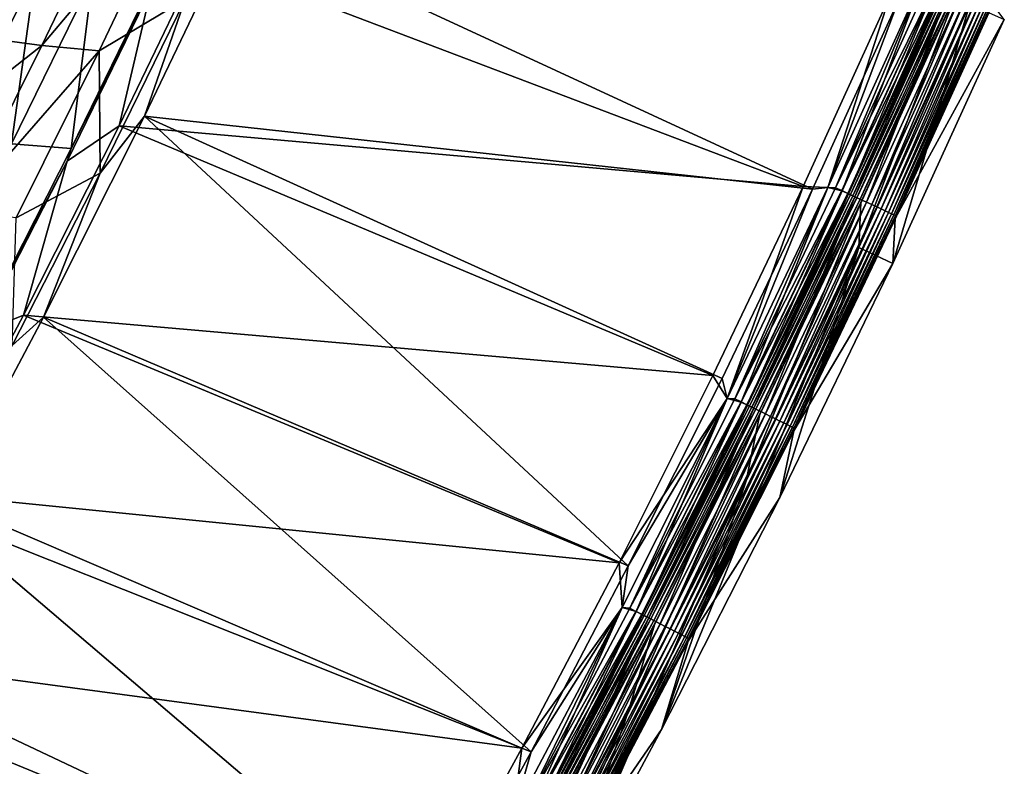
# Model space of a CAD drawing. Header units: metres. Extents: x 0 to 1400, y -1400 to 0.
# Tile 222 of 256: x 1238 to 1317, y -884 to -825. Entities that reach past the tile are written whole.
import ezdxf

# ---------------------------------------------------------------- set-up
doc = ezdxf.new("R2010")
doc.units = ezdxf.units.M

msp = doc.modelspace()

# ---------------------------------------------------------------- linework, layer by layer
at = {"layer": 'None'}
for points in [[(1246.490234, -813.547302, -88.591591), (1231.606934, -825.700256, -144.434799), (1237.933838, -812.608337, -144.436188)], [(1246.490234, -813.547302, -88.591591), (1240.130371, -826.839905, -88.590828), (1231.606934, -825.700256, -144.434799)], [(1251.071045, -813.855469, -60.700245), (1240.130371, -826.839905, -88.590828), (1246.490234, -813.547302, -88.591591)], [(1251.071045, -813.855469, -60.700245), (1244.690308, -827.255493, -60.700283), (1240.130371, -826.839905, -88.590828)], [(1251.54895, -823.14624, -32.845058), (1244.690308, -827.255493, -60.700283), (1251.071045, -813.855469, -60.700245)], [(1301.524536, -838.288452, -3), (1248.311279, -832.477112, -32.126186), (1255.683228, -817.057434, -32.126579)], [(1255.683228, -817.057434, -32.126579), (1248.311279, -832.477112, -32.126186), (1251.54895, -823.14624, -32.845058)], [(1308.434082, -823.079224, -3), (1301.524536, -838.288452, -3), (1255.683228, -817.057434, -32.126579)], [(1233.164795, -834.17865, -88.133209), (1239.598267, -821.091675, -88.134438), (1231.067383, -820.008545, -144.003677)], [(1252.734131, -819.834717, -29.541344), (1246.279907, -833.225891, -29.541002), (1300.776733, -838.060852)], [(1246.279907, -833.225891, -29.541002), (1252.734131, -819.834717, -29.541344), (1248.869263, -822.247742, -30.958321)], [(1307.68042, -822.869812), (1252.734131, -819.834717, -29.541344), (1300.776733, -838.060852)], [(1237.707397, -834.671631, -60.231441), (1239.598267, -821.091675, -88.134438), (1233.164795, -834.17865, -88.133209)], [(1237.707397, -834.671631, -60.231441), (1244.164307, -821.476501, -60.231125), (1239.598267, -821.091675, -88.134438)], [(1303.89624, -838.410156, -0.112516), (1310.452881, -821.189087), (1302.749756, -838.149353)], [(1302.749756, -838.149353), (1310.452881, -821.189087), (1307.68042, -822.869812)], [(1310.453247, -821.188416, -3), (1302.750122, -838.148621, -3), (1308.434082, -823.079224, -3)], [(1302.750122, -838.148621, -3), (1310.453247, -821.188416, -3), (1303.372559, -838.16626, -3.055977)], [(1303.372559, -838.16626, -3.055977), (1311.078491, -821.18335, -3.055977), (1311.583984, -821.40686, -3.221156)], [(1303.372559, -838.16626, -3.055977), (1310.453247, -821.188416, -3), (1311.078491, -821.18335, -3.055977)], [(1303.89624, -838.410156, -0.112516), (1311.606812, -821.416992, -0.112516), (1310.452881, -821.189087)], [(1242.460938, -835.03656, -32.361412), (1244.164307, -821.476501, -60.231125), (1237.707397, -834.671631, -60.231441)], [(1242.460938, -835.03656, -32.361412), (1248.945068, -821.728271, -32.360432), (1244.164307, -821.476501, -60.231125)], [(1248.869263, -822.247742, -30.958321), (1248.945068, -821.728271, -32.360432), (1242.460938, -835.03656, -32.361412)], [(1303.873535, -838.399597, -3.221156), (1303.372559, -838.16626, -3.055977), (1311.583984, -821.40686, -3.221156)], [(1303.873535, -838.399597, -3.221156), (1311.583984, -821.40686, -3.221156), (1312.049927, -821.612915, -3.490045)], [(1304.335449, -838.614624, -3.490045), (1303.873535, -838.399597, -3.221156), (1312.049927, -821.612915, -3.490045)], [(1304.407104, -838.64801, -0.251606), (1311.606812, -821.416992, -0.112516), (1303.89624, -838.410156, -0.112516)], [(1304.335449, -838.614624, -3.490045), (1312.049927, -821.612915, -3.490045), (1312.262695, -821.707031, -3.660043)], [(1304.546387, -838.71283, -3.660043), (1304.335449, -838.614624, -3.490045), (1312.262695, -821.707031, -3.660043)], [(1304.407104, -838.64801, -0.251606), (1312.122192, -821.644897, -0.251606), (1311.606812, -821.416992, -0.112516)], [(1304.90332, -838.879089, -0.444534), (1312.122192, -821.644897, -0.251606), (1304.407104, -838.64801, -0.251606)], [(1312.262695, -821.707031, -3.660043), (1312.459351, -821.794006, -3.851689), (1304.546387, -838.71283, -3.660043)], [(1312.459351, -821.794006, -3.851689), (1304.741333, -838.80365, -3.851689), (1304.546387, -838.71283, -3.660043)], [(1312.459351, -821.794006, -3.851689), (1312.797241, -821.943359, -4.292985), (1304.741333, -838.80365, -3.851689)], [(1312.797241, -821.943359, -4.292985), (1305.076172, -838.959534, -4.292985), (1304.741333, -838.80365, -3.851689)], [(1304.90332, -838.879089, -0.444534), (1312.622803, -821.866272, -0.444534), (1312.122192, -821.644897, -0.251606)], [(1305.831787, -839.311401, -0.985015), (1312.622803, -821.866272, -0.444534), (1304.90332, -838.879089, -0.444534)], [(1312.797241, -821.943359, -4.292985), (1313.051147, -822.055725, -4.797701), (1305.076172, -838.959534, -4.292985)], [(1313.051147, -822.055725, -4.797701), (1305.328003, -839.076782, -4.797701), (1305.076172, -838.959534, -4.292985)], [(1313.051147, -822.055725, -4.797701), (1313.21106, -822.126404, -5.347445), (1305.328003, -839.076782, -4.797701)], [(1313.21106, -822.126404, -5.347445), (1305.48645, -839.150574, -5.347445), (1305.328003, -839.076782, -4.797701)], [(1313.21106, -822.126404, -5.347445), (1313.119751, -822.336304, -5.918313), (1305.48645, -839.150574, -5.347445)], [(1305.831787, -839.311401, -0.985015), (1313.559448, -822.280457, -0.985015), (1312.622803, -821.866272, -0.444534)], [(1242.131714, -836.05188, -30.958696), (1248.869263, -822.247742, -30.958321), (1242.460938, -835.03656, -32.361412)], [(1246.279907, -833.225891, -29.541002), (1248.869263, -822.247742, -30.958321), (1242.131714, -836.05188, -30.958696)], [(1300.776733, -838.060852), (1302.749756, -838.149353), (1307.68042, -822.869812)], [(1314.071411, -823.547913, -80.052361), (1305.223755, -842.921875, -80.052361), (1313.119751, -822.336304, -5.918313)], [(1313.119751, -822.336304, -5.918313), (1305.223755, -842.921875, -80.052361), (1305.392456, -839.351379, -5.918313)], [(1313.119751, -822.336304, -5.918313), (1305.392456, -839.351379, -5.918313), (1305.48645, -839.150574, -5.347445)], [(1306.255615, -839.508789, -1.326719), (1313.559448, -822.280457, -0.985015), (1305.831787, -839.311401, -0.985015)], [(1306.255615, -839.508789, -1.326719), (1313.987183, -822.469604, -1.326719), (1313.559448, -822.280457, -0.985015)], [(1306.647461, -839.691223, -1.711938), (1313.987183, -822.469604, -1.326719), (1306.255615, -839.508789, -1.326719)], [(1306.647461, -839.691223, -1.711938), (1314.382446, -822.644409, -1.711938), (1313.987183, -822.469604, -1.326719)], [(1307.00354, -839.856995, -2.137379), (1314.382446, -822.644409, -1.711938), (1306.647461, -839.691223, -1.711938)], [(1307.00354, -839.856995, -2.137379), (1314.741577, -822.803223, -2.137379), (1314.382446, -822.644409, -1.711938)], [(1307.320557, -840.004639, -2.598965), (1314.741577, -822.803223, -2.137379), (1307.00354, -839.856995, -2.137379)], [(1307.320557, -840.004639, -2.598965), (1315.061523, -822.944702, -2.598965), (1314.741577, -822.803223, -2.137379)], [(1307.595947, -840.132874, -3.09242), (1315.061523, -822.944702, -2.598965), (1307.320557, -840.004639, -2.598965)], [(1307.595947, -840.132874, -3.09242), (1315.339355, -823.067566, -3.09242), (1315.061523, -822.944702, -2.598965)], [(1251.54895, -823.14624, -32.845058), (1244.785156, -837.010315, -32.845078), (1244.690308, -827.255493, -60.700283)], [(1248.311279, -832.477112, -32.126186), (1244.785156, -837.010315, -32.845078), (1251.54895, -823.14624, -32.845058)], [(1308.434082, -823.079224, -3), (1302.750122, -838.148621, -3), (1301.524536, -838.288452, -3)], [(1305.223755, -842.921875, -80.052361), (1314.071411, -823.547913, -80.052361), (1307.938232, -844.197937, -80)], [(1307.82666, -840.240295, -3.61347), (1315.339355, -823.067566, -3.09242), (1307.595947, -840.132874, -3.09242)], [(1307.82666, -840.240295, -3.61347), (1315.572144, -823.170471, -3.61347), (1315.339355, -823.067566, -3.09242)], [(1308.010254, -840.325745, -4.157492), (1315.572144, -823.170471, -3.61347), (1307.82666, -840.240295, -3.61347)], [(1314.071411, -823.547913, -80.052361), (1316.813477, -824.76355, -80), (1307.938232, -844.197937, -80)], [(1308.010254, -840.325745, -4.157492), (1315.757202, -823.25238, -4.157492), (1315.572144, -823.170471, -3.61347)], [(1308.145264, -840.388611, -4.718482), (1315.757202, -823.25238, -4.157492), (1308.010254, -840.325745, -4.157492)], [(1308.111206, -840.618103, -5.865956), (1315.979614, -823.350647, -5.290087), (1308.230591, -840.428406, -5.290087)], [(1308.111206, -840.618103, -5.865956), (1315.862549, -823.549988, -5.865956), (1315.979614, -823.350647, -5.290087)], [(1315.862549, -823.549988, -5.865956), (1308.111206, -840.618103, -5.865956), (1316.813477, -824.76355, -80)], [(1308.145264, -840.388611, -4.718482), (1315.893433, -823.312561, -4.718482), (1315.757202, -823.25238, -4.157492)], [(1308.230591, -840.428406, -5.290087), (1315.893433, -823.312561, -4.718482), (1308.145264, -840.388611, -4.718482)], [(1308.230591, -840.428406, -5.290087), (1315.979614, -823.350647, -5.290087), (1315.893433, -823.312561, -4.718482)], [(1316.813477, -824.76355, -80), (1308.111206, -840.618103, -5.865956), (1307.938232, -844.197937, -80)], [(1240.130371, -826.839905, -88.590828), (1225.050659, -838.685547, -144.432465), (1231.606934, -825.700256, -144.434799)], [(1240.130371, -826.839905, -88.590828), (1233.533447, -840.029724, -88.589523), (1225.050659, -838.685547, -144.432465)], [(1244.690308, -827.255493, -60.700283), (1233.533447, -840.029724, -88.589523), (1240.130371, -826.839905, -88.590828)], [(1244.690308, -827.255493, -60.700283), (1238.068115, -840.554932, -60.700069), (1233.533447, -840.029724, -88.589523)], [(1244.785156, -837.010315, -32.845078), (1238.068115, -840.554932, -60.700069), (1244.690308, -827.255493, -60.700283)], [(1248.311279, -832.477112, -32.126186), (1286.85376, -868.303894, -3), (1240.247681, -848.486572, -32.125786)], [(1248.311279, -832.477112, -32.126186), (1240.247681, -848.486572, -32.125786), (1244.785156, -837.010315, -32.845078)], [(1301.524536, -838.288452, -3), (1294.329102, -853.364624, -3), (1248.311279, -832.477112, -32.126186)], [(1294.329102, -853.364624, -3), (1286.85376, -868.303894, -3), (1248.311279, -832.477112, -32.126186)], [(1246.279907, -833.225891, -29.541002), (1238.65564, -848.315735, -29.540623), (1293.587646, -853.119019)], [(1238.65564, -848.315735, -29.540623), (1246.279907, -833.225891, -29.541002), (1242.131714, -836.05188, -30.958696)], [(1300.776733, -838.060852), (1246.279907, -833.225891, -29.541002), (1293.587646, -853.119019)], [(1235.734253, -848.249084, -32.36237), (1242.460938, -835.03656, -32.361412), (1237.707397, -834.671631, -60.231441)], [(1242.131714, -836.05188, -30.958696), (1242.460938, -835.03656, -32.361412), (1235.734253, -848.249084, -32.36237)], [(1235.145508, -849.731323, -30.959103), (1242.131714, -836.05188, -30.958696), (1235.734253, -848.249084, -32.36237)], [(1238.65564, -848.315735, -29.540623), (1242.131714, -836.05188, -30.958696), (1235.145508, -849.731323, -30.959103)], [(1240.247681, -848.486572, -32.125786), (1237.770264, -850.749329, -32.845131), (1244.785156, -837.010315, -32.845078)], [(1244.785156, -837.010315, -32.845078), (1237.770264, -850.749329, -32.845131), (1238.068115, -840.554932, -60.700069)], [(1293.587646, -853.119019), (1294.718872, -854.956909), (1300.776733, -838.060852)], [(1301.524536, -838.288452, -3), (1294.719238, -854.956177, -3), (1294.329102, -853.364624, -3)], [(1294.718872, -854.956909), (1302.749756, -838.149353), (1300.776733, -838.060852)], [(1295.856201, -855.249939, -0.112516), (1302.749756, -838.149353), (1294.718872, -854.956909)], [(1302.750122, -838.148621, -3), (1294.719238, -854.956177, -3), (1301.524536, -838.288452, -3)], [(1294.719238, -854.956177, -3), (1302.750122, -838.148621, -3), (1295.337402, -854.995972, -3.055977)], [(1295.337402, -854.995972, -3.055977), (1302.750122, -838.148621, -3), (1303.372559, -838.16626, -3.055977)], [(1295.337402, -854.995972, -3.055977), (1303.372559, -838.16626, -3.055977), (1303.873535, -838.399597, -3.221156)], [(1295.833862, -855.238953, -3.221156), (1295.337402, -854.995972, -3.055977), (1303.873535, -838.399597, -3.221156)], [(1295.833862, -855.238953, -3.221156), (1303.873535, -838.399597, -3.221156), (1304.335449, -838.614624, -3.490045)], [(1296.291382, -855.462952, -3.490045), (1295.833862, -855.238953, -3.221156), (1304.335449, -838.614624, -3.490045)], [(1295.856201, -855.249939, -0.112516), (1303.89624, -838.410156, -0.112516), (1302.749756, -838.149353)], [(1296.362427, -855.497681, -0.251606), (1303.89624, -838.410156, -0.112516), (1295.856201, -855.249939, -0.112516)], [(1296.291382, -855.462952, -3.490045), (1304.335449, -838.614624, -3.490045), (1304.546387, -838.71283, -3.660043)], [(1296.362427, -855.497681, -0.251606), (1304.407104, -838.64801, -0.251606), (1303.89624, -838.410156, -0.112516)], [(1305.223755, -842.921875, -80.052361), (1296.233276, -861.526123, -80.052361), (1305.392456, -839.351379, -5.918313)], [(1305.392456, -839.351379, -5.918313), (1296.233276, -861.526123, -80.052361), (1297.338623, -856.214905, -5.918313)], [(1296.500366, -855.565247, -3.660043), (1296.291382, -855.462952, -3.490045), (1304.546387, -838.71283, -3.660043)], [(1296.854126, -855.738403, -0.444534), (1304.407104, -838.64801, -0.251606), (1296.362427, -855.497681, -0.251606)], [(1304.546387, -838.71283, -3.660043), (1304.741333, -838.80365, -3.851689), (1296.500366, -855.565247, -3.660043)], [(1304.741333, -838.80365, -3.851689), (1296.693481, -855.65979, -3.851689), (1296.500366, -855.565247, -3.660043)], [(1304.741333, -838.80365, -3.851689), (1305.076172, -838.959534, -4.292985), (1296.693481, -855.65979, -3.851689)], [(1305.076172, -838.959534, -4.292985), (1297.025269, -855.822205, -4.292985), (1296.693481, -855.65979, -3.851689)], [(1296.854126, -855.738403, -0.444534), (1304.90332, -838.879089, -0.444534), (1304.407104, -838.64801, -0.251606)], [(1297.773926, -856.188599, -0.985015), (1304.90332, -838.879089, -0.444534), (1296.854126, -855.738403, -0.444534)], [(1305.076172, -838.959534, -4.292985), (1305.328003, -839.076782, -4.797701), (1297.025269, -855.822205, -4.292985)], [(1305.328003, -839.076782, -4.797701), (1297.27478, -855.944275, -4.797701), (1297.025269, -855.822205, -4.292985)], [(1305.328003, -839.076782, -4.797701), (1305.48645, -839.150574, -5.347445), (1297.27478, -855.944275, -4.797701)], [(1305.48645, -839.150574, -5.347445), (1297.431763, -856.021118, -5.347445), (1297.27478, -855.944275, -4.797701)], [(1305.392456, -839.351379, -5.918313), (1297.338623, -856.214905, -5.918313), (1297.431763, -856.021118, -5.347445)], [(1305.48645, -839.150574, -5.347445), (1305.392456, -839.351379, -5.918313), (1297.431763, -856.021118, -5.347445)], [(1297.773926, -856.188599, -0.985015), (1305.831787, -839.311401, -0.985015), (1304.90332, -838.879089, -0.444534)], [(1298.19397, -856.394165, -1.326719), (1305.831787, -839.311401, -0.985015), (1297.773926, -856.188599, -0.985015)], [(1298.19397, -856.394165, -1.326719), (1306.255615, -839.508789, -1.326719), (1305.831787, -839.311401, -0.985015)], [(1298.582153, -856.584229, -1.711938), (1306.255615, -839.508789, -1.326719), (1298.19397, -856.394165, -1.326719)], [(1298.582153, -856.584229, -1.711938), (1306.647461, -839.691223, -1.711938), (1306.255615, -839.508789, -1.326719)], [(1298.934814, -856.756897, -2.137379), (1306.647461, -839.691223, -1.711938), (1298.582153, -856.584229, -1.711938)], [(1298.934814, -856.756897, -2.137379), (1307.00354, -839.856995, -2.137379), (1306.647461, -839.691223, -1.711938)], [(1299.249023, -856.910645, -2.598965), (1307.00354, -839.856995, -2.137379), (1298.934814, -856.756897, -2.137379)], [(1299.249023, -856.910645, -2.598965), (1307.320557, -840.004639, -2.598965), (1307.00354, -839.856995, -2.137379)], [(1299.521851, -857.044189, -3.09242), (1307.320557, -840.004639, -2.598965), (1299.249023, -856.910645, -2.598965)], [(1299.521851, -857.044189, -3.09242), (1307.595947, -840.132874, -3.09242), (1307.320557, -840.004639, -2.598965)], [(1299.750488, -857.156128, -3.61347), (1307.595947, -840.132874, -3.09242), (1299.521851, -857.044189, -3.09242)], [(1299.750488, -857.156128, -3.61347), (1307.82666, -840.240295, -3.61347), (1307.595947, -840.132874, -3.09242)], [(1299.932373, -857.245117, -4.157492), (1307.82666, -840.240295, -3.61347), (1299.750488, -857.156128, -3.61347)], [(1299.932373, -857.245117, -4.157492), (1308.010254, -840.325745, -4.157492), (1307.82666, -840.240295, -3.61347)], [(1300.06604, -857.310547, -4.718482), (1308.010254, -840.325745, -4.157492), (1299.932373, -857.245117, -4.157492)], [(1300.032227, -857.534119, -5.865956), (1308.230591, -840.428406, -5.290087), (1300.150635, -857.35199, -5.290087)], [(1300.032227, -857.534119, -5.865956), (1308.111206, -840.618103, -5.865956), (1308.230591, -840.428406, -5.290087)], [(1308.111206, -840.618103, -5.865956), (1300.032227, -857.534119, -5.865956), (1307.938232, -844.197937, -80)], [(1300.06604, -857.310547, -4.718482), (1308.145264, -840.388611, -4.718482), (1308.010254, -840.325745, -4.157492)], [(1300.150635, -857.35199, -5.290087), (1308.145264, -840.388611, -4.718482), (1300.06604, -857.310547, -4.718482)], [(1300.150635, -857.35199, -5.290087), (1308.230591, -840.428406, -5.290087), (1308.145264, -840.388611, -4.718482)], [(1296.233276, -861.526123, -80.052361), (1305.223755, -842.921875, -80.052361), (1289.50354, -881.324585, -80)], [(1289.50354, -881.324585, -80), (1305.223755, -842.921875, -80.052361), (1298.9198, -862.860046, -80)], [(1305.223755, -842.921875, -80.052361), (1307.938232, -844.197937, -80), (1298.9198, -862.860046, -80)], [(1307.938232, -844.197937, -80), (1300.032227, -857.534119, -5.865956), (1298.9198, -862.860046, -80)], [(1238.65564, -848.315735, -29.540623), (1231.116333, -862.549438, -29.540277), (1286.119019, -868.040466)], [(1231.116333, -862.549438, -29.540277), (1238.65564, -848.315735, -29.540623), (1235.145508, -849.731323, -30.959103)], [(1240.247681, -848.486572, -32.125786), (1279.103882, -883.102722, -3), (1231.861084, -864.306458, -32.125404)], [(1240.247681, -848.486572, -32.125786), (1231.861084, -864.306458, -32.125404), (1237.770264, -850.749329, -32.845131)], [(1293.587646, -853.119019), (1238.65564, -848.315735, -29.540623), (1286.119019, -868.040466)], [(1286.85376, -868.303894, -3), (1279.103882, -883.102722, -3), (1240.247681, -848.486572, -32.125786)], [(1294.718872, -854.956909), (1293.587646, -853.119019), (1286.119019, -868.040466)], [(1294.719238, -854.956177, -3), (1286.85376, -868.303894, -3), (1294.329102, -853.364624, -3)], [(1286.363403, -871.605408), (1294.718872, -854.956909), (1286.119019, -868.040466)], [(1287.489258, -871.929871, -0.112516), (1294.718872, -854.956909), (1286.363403, -871.605408)], [(1294.719238, -854.956177, -3), (1286.36377, -871.604675, -3), (1286.85376, -868.303894, -3)], [(1286.36377, -871.604675, -3), (1294.719238, -854.956177, -3), (1286.975342, -871.665894, -3.055977)], [(1286.975342, -871.665894, -3.055977), (1294.719238, -854.956177, -3), (1295.337402, -854.995972, -3.055977)], [(1286.975342, -871.665894, -3.055977), (1295.337402, -854.995972, -3.055977), (1295.833862, -855.238953, -3.221156)], [(1287.489258, -871.929871, -0.112516), (1295.856201, -855.249939, -0.112516), (1294.718872, -854.956909)], [(1287.467041, -871.918457, -3.221156), (1286.975342, -871.665894, -3.055977), (1295.833862, -855.238953, -3.221156)], [(1287.467041, -871.918457, -3.221156), (1295.833862, -855.238953, -3.221156), (1296.291382, -855.462952, -3.490045)], [(1287.920166, -872.151306, -3.490045), (1287.467041, -871.918457, -3.221156), (1296.291382, -855.462952, -3.490045)], [(1287.990479, -872.187378, -0.251606), (1295.856201, -855.249939, -0.112516), (1287.489258, -871.929871, -0.112516)], [(1287.920166, -872.151306, -3.490045), (1296.291382, -855.462952, -3.490045), (1296.500366, -855.565247, -3.660043)], [(1288.127075, -872.257629, -3.660043), (1287.920166, -872.151306, -3.490045), (1296.500366, -855.565247, -3.660043)], [(1287.990479, -872.187378, -0.251606), (1296.362427, -855.497681, -0.251606), (1295.856201, -855.249939, -0.112516)], [(1288.477417, -872.437622, -0.444534), (1296.362427, -855.497681, -0.251606), (1287.990479, -872.187378, -0.251606)], [(1296.500366, -855.565247, -3.660043), (1296.693481, -855.65979, -3.851689), (1288.127075, -872.257629, -3.660043)], [(1296.693481, -855.65979, -3.851689), (1288.318359, -872.355896, -3.851689), (1288.127075, -872.257629, -3.660043)], [(1296.693481, -855.65979, -3.851689), (1297.025269, -855.822205, -4.292985), (1288.318359, -872.355896, -3.851689)], [(1297.025269, -855.822205, -4.292985), (1288.646973, -872.524719, -4.292985), (1288.318359, -872.355896, -3.851689)], [(1288.477417, -872.437622, -0.444534), (1296.854126, -855.738403, -0.444534), (1296.362427, -855.497681, -0.251606)], [(1289.388306, -872.905579, -0.985015), (1296.854126, -855.738403, -0.444534), (1288.477417, -872.437622, -0.444534)], [(1297.025269, -855.822205, -4.292985), (1297.27478, -855.944275, -4.797701), (1288.646973, -872.524719, -4.292985)], [(1289.388306, -872.905579, -0.985015), (1297.773926, -856.188599, -0.985015), (1296.854126, -855.738403, -0.444534)], [(1296.233276, -861.526123, -80.052361), (1286.846191, -879.93335, -80.052361), (1297.338623, -856.214905, -5.918313)], [(1297.338623, -856.214905, -5.918313), (1286.846191, -879.93335, -80.052361), (1288.960938, -872.920227, -5.918313)], [(1297.27478, -855.944275, -4.797701), (1288.893921, -872.651611, -4.797701), (1288.646973, -872.524719, -4.292985)], [(1297.27478, -855.944275, -4.797701), (1297.431763, -856.021118, -5.347445), (1288.893921, -872.651611, -4.797701)], [(1297.431763, -856.021118, -5.347445), (1289.049438, -872.731506, -5.347445), (1288.893921, -872.651611, -4.797701)], [(1297.338623, -856.214905, -5.918313), (1288.960938, -872.920227, -5.918313), (1289.049438, -872.731506, -5.347445)], [(1297.431763, -856.021118, -5.347445), (1297.338623, -856.214905, -5.918313), (1289.049438, -872.731506, -5.347445)], [(1289.804199, -873.119324, -1.326719), (1297.773926, -856.188599, -0.985015), (1289.388306, -872.905579, -0.985015)], [(1289.804199, -873.119324, -1.326719), (1298.19397, -856.394165, -1.326719), (1297.773926, -856.188599, -0.985015)], [(1290.188721, -873.316833, -1.711938), (1298.19397, -856.394165, -1.326719), (1289.804199, -873.119324, -1.326719)], [(1290.188721, -873.316833, -1.711938), (1298.582153, -856.584229, -1.711938), (1298.19397, -856.394165, -1.326719)], [(1290.537964, -873.496277, -2.137379), (1298.582153, -856.584229, -1.711938), (1290.188721, -873.316833, -1.711938)], [(1290.537964, -873.496277, -2.137379), (1298.934814, -856.756897, -2.137379), (1298.582153, -856.584229, -1.711938)], [(1290.849121, -873.656189, -2.598965), (1298.934814, -856.756897, -2.137379), (1290.537964, -873.496277, -2.137379)], [(1290.849121, -873.656189, -2.598965), (1299.249023, -856.910645, -2.598965), (1298.934814, -856.756897, -2.137379)], [(1291.119263, -873.794983, -3.09242), (1299.249023, -856.910645, -2.598965), (1290.849121, -873.656189, -2.598965)], [(1291.119263, -873.794983, -3.09242), (1299.521851, -857.044189, -3.09242), (1299.249023, -856.910645, -2.598965)], [(1291.345703, -873.911316, -3.61347), (1299.521851, -857.044189, -3.09242), (1291.119263, -873.794983, -3.09242)], [(1291.345703, -873.911316, -3.61347), (1299.750488, -857.156128, -3.61347), (1299.521851, -857.044189, -3.09242)], [(1291.525757, -874.003845, -4.157492), (1299.750488, -857.156128, -3.61347), (1291.345703, -873.911316, -3.61347)], [(1291.525757, -874.003845, -4.157492), (1299.932373, -857.245117, -4.157492), (1299.750488, -857.156128, -3.61347)], [(1291.658203, -874.071838, -4.718482), (1299.932373, -857.245117, -4.157492), (1291.525757, -874.003845, -4.157492)], [(1291.628418, -874.291504, -5.865956), (1300.150635, -857.35199, -5.290087), (1291.741943, -874.114929, -5.290087)], [(1291.628418, -874.291504, -5.865956), (1300.032227, -857.534119, -5.865956), (1300.150635, -857.35199, -5.290087)], [(1291.658203, -874.071838, -4.718482), (1300.06604, -857.310547, -4.718482), (1299.932373, -857.245117, -4.157492)], [(1291.741943, -874.114929, -5.290087), (1300.06604, -857.310547, -4.718482), (1291.658203, -874.071838, -4.718482)], [(1291.741943, -874.114929, -5.290087), (1300.150635, -857.35199, -5.290087), (1300.06604, -857.310547, -4.718482)], [(1300.032227, -857.534119, -5.865956), (1291.628418, -874.291504, -5.865956), (1298.9198, -862.860046, -80)], [(1286.846191, -879.93335, -80.052361), (1296.233276, -861.526123, -80.052361), (1280.576294, -897.977966, -80)], [(1280.576294, -897.977966, -80), (1296.233276, -861.526123, -80.052361), (1289.50354, -881.324585, -80)], [(1231.116333, -862.549438, -29.540277), (1223.944946, -875.522766, -29.53998), (1278.376465, -882.821594)], [(1286.119019, -868.040466), (1231.116333, -862.549438, -29.540277), (1278.376465, -882.821594)], [(1298.9198, -862.860046, -80), (1291.628418, -874.291504, -5.865956), (1289.50354, -881.324585, -80)], [(1231.861084, -864.306458, -32.125404), (1271.084839, -897.757385, -3), (1224.049805, -878.368408, -32.125084)], [(1279.103882, -883.102722, -3), (1271.084839, -897.757385, -3), (1231.861084, -864.306458, -32.125404)], [(1286.363403, -871.605408), (1286.119019, -868.040466), (1278.376465, -882.821594)], [(1286.36377, -871.604675, -3), (1279.103882, -883.102722, -3), (1286.85376, -868.303894, -3)], [(1278.797607, -888.443542, -0.112516), (1286.363403, -871.605408), (1277.686279, -888.088623)], [(1277.686279, -888.088623), (1286.363403, -871.605408), (1278.376465, -882.821594)], [(1286.36377, -871.604675, -3), (1277.686646, -888.087891, -3), (1279.103882, -883.102722, -3)], [(1277.686646, -888.087891, -3), (1286.36377, -871.604675, -3), (1278.289063, -888.169617, -3.055977)], [(1278.289063, -888.169617, -3.055977), (1286.36377, -871.604675, -3), (1286.975342, -871.665894, -3.055977)], [(1278.289063, -888.169617, -3.055977), (1286.975342, -871.665894, -3.055977), (1287.467041, -871.918457, -3.221156)], [(1278.775635, -888.431702, -3.221156), (1278.289063, -888.169617, -3.055977), (1287.467041, -871.918457, -3.221156)], [(1278.775635, -888.431702, -3.221156), (1287.467041, -871.918457, -3.221156), (1287.920166, -872.151306, -3.490045)], [(1279.224243, -888.673279, -3.490045), (1278.775635, -888.431702, -3.221156), (1287.920166, -872.151306, -3.490045)], [(1278.797607, -888.443542, -0.112516), (1287.489258, -871.929871, -0.112516), (1286.363403, -871.605408)], [(1279.293823, -888.710754, -0.251606), (1287.489258, -871.929871, -0.112516), (1278.797607, -888.443542, -0.112516)], [(1279.224243, -888.673279, -3.490045), (1287.920166, -872.151306, -3.490045), (1288.127075, -872.257629, -3.660043)], [(1279.429077, -888.783569, -3.660043), (1279.224243, -888.673279, -3.490045), (1288.127075, -872.257629, -3.660043)], [(1279.293823, -888.710754, -0.251606), (1287.990479, -872.187378, -0.251606), (1287.489258, -871.929871, -0.112516)], [(1279.775757, -888.970337, -0.444534), (1287.990479, -872.187378, -0.251606), (1279.293823, -888.710754, -0.251606)], [(1288.127075, -872.257629, -3.660043), (1288.318359, -872.355896, -3.851689), (1279.429077, -888.783569, -3.660043)], [(1288.318359, -872.355896, -3.851689), (1279.618408, -888.885559, -3.851689), (1279.429077, -888.783569, -3.660043)], [(1288.318359, -872.355896, -3.851689), (1288.646973, -872.524719, -4.292985), (1279.618408, -888.885559, -3.851689)], [(1279.775757, -888.970337, -0.444534), (1288.477417, -872.437622, -0.444534), (1287.990479, -872.187378, -0.251606)], [(1286.846191, -879.93335, -80.052361), (1277.946655, -896.535034, -80.052361), (1288.960938, -872.920227, -5.918313)], [(1288.960938, -872.920227, -5.918313), (1277.946655, -896.535034, -80.052361), (1280.262329, -889.460876, -5.918313)], [(1288.646973, -872.524719, -4.292985), (1279.943604, -889.06073, -4.292985), (1279.618408, -888.885559, -3.851689)], [(1280.677368, -889.455933, -0.985015), (1288.477417, -872.437622, -0.444534), (1279.775757, -888.970337, -0.444534)], [(1288.646973, -872.524719, -4.292985), (1288.893921, -872.651611, -4.797701), (1279.943604, -889.06073, -4.292985)], [(1288.893921, -872.651611, -4.797701), (1280.18811, -889.192444, -4.797701), (1279.943604, -889.06073, -4.292985)], [(1288.893921, -872.651611, -4.797701), (1289.049438, -872.731506, -5.347445), (1280.18811, -889.192444, -4.797701)], [(1289.049438, -872.731506, -5.347445), (1280.342041, -889.27533, -5.347445), (1280.18811, -889.192444, -4.797701)], [(1288.960938, -872.920227, -5.918313), (1280.262329, -889.460876, -5.918313), (1280.342041, -889.27533, -5.347445)], [(1289.049438, -872.731506, -5.347445), (1288.960938, -872.920227, -5.918313), (1280.342041, -889.27533, -5.347445)], [(1280.677368, -889.455933, -0.985015), (1289.388306, -872.905579, -0.985015), (1288.477417, -872.437622, -0.444534)], [(1281.089111, -889.677673, -1.326719), (1289.388306, -872.905579, -0.985015), (1280.677368, -889.455933, -0.985015)], [(1281.089111, -889.677673, -1.326719), (1289.804199, -873.119324, -1.326719), (1289.388306, -872.905579, -0.985015)], [(1281.469727, -889.882629, -1.711938), (1289.804199, -873.119324, -1.326719), (1281.089111, -889.677673, -1.326719)], [(1281.469727, -889.882629, -1.711938), (1290.188721, -873.316833, -1.711938), (1289.804199, -873.119324, -1.326719)], [(1281.81543, -890.068848, -2.137379), (1290.188721, -873.316833, -1.711938), (1281.469727, -889.882629, -1.711938)], [(1281.81543, -890.068848, -2.137379), (1290.537964, -873.496277, -2.137379), (1290.188721, -873.316833, -1.711938)], [(1282.123413, -890.234741, -2.598965), (1290.537964, -873.496277, -2.137379), (1281.81543, -890.068848, -2.137379)], [(1282.123413, -890.234741, -2.598965), (1290.849121, -873.656189, -2.598965), (1290.537964, -873.496277, -2.137379)], [(1282.390869, -890.378784, -3.09242), (1290.849121, -873.656189, -2.598965), (1282.123413, -890.234741, -2.598965)], [(1282.390869, -890.378784, -3.09242), (1291.119263, -873.794983, -3.09242), (1290.849121, -873.656189, -2.598965)], [(1282.614868, -890.499451, -3.61347), (1291.119263, -873.794983, -3.09242), (1282.390869, -890.378784, -3.09242)], [(1282.614868, -890.499451, -3.61347), (1291.345703, -873.911316, -3.61347), (1291.119263, -873.794983, -3.09242)], [(1282.793213, -890.595459, -4.157492), (1291.345703, -873.911316, -3.61347), (1282.614868, -890.499451, -3.61347)], [(1282.793213, -890.595459, -4.157492), (1291.525757, -874.003845, -4.157492), (1291.345703, -873.911316, -3.61347)], [(1282.924316, -890.666077, -4.718482), (1291.525757, -874.003845, -4.157492), (1282.793213, -890.595459, -4.157492)], [(1282.902832, -890.883667, -5.865956), (1291.741943, -874.114929, -5.290087), (1283.007202, -890.710754, -5.290087)], [(1282.902832, -890.883667, -5.865956), (1291.628418, -874.291504, -5.865956), (1291.741943, -874.114929, -5.290087)], [(1291.628418, -874.291504, -5.865956), (1282.902832, -890.883667, -5.865956), (1289.50354, -881.324585, -80)], [(1282.924316, -890.666077, -4.718482), (1291.658203, -874.071838, -4.718482), (1291.525757, -874.003845, -4.157492)], [(1283.007202, -890.710754, -5.290087), (1291.658203, -874.071838, -4.718482), (1282.924316, -890.666077, -4.718482)], [(1283.007202, -890.710754, -5.290087), (1291.741943, -874.114929, -5.290087), (1291.658203, -874.071838, -4.718482)], [(1223.944946, -875.522766, -29.53998), (1216.349609, -888.721619, -29.539698), (1270.365112, -897.458801)], [(1278.376465, -882.821594), (1223.944946, -875.522766, -29.53998), (1270.365112, -897.458801)], [(1224.049805, -878.368408, -32.125084), (1262.802002, -912.264587, -3), (1217.883179, -889.057068, -32.124855)], [(1271.084839, -897.757385, -3), (1262.802002, -912.264587, -3), (1224.049805, -878.368408, -32.125084)], [(1277.946655, -896.535034, -80.052361), (1286.846191, -879.93335, -80.052361), (1271.359131, -914.394958, -80)], [(1271.359131, -914.394958, -80), (1286.846191, -879.93335, -80.052361), (1280.576294, -897.977966, -80)], [(1289.50354, -881.324585, -80), (1282.902832, -890.883667, -5.865956), (1280.576294, -897.977966, -80)], [(1277.686279, -888.088623), (1278.376465, -882.821594), (1270.365112, -897.458801)], [(1277.686646, -888.087891, -3), (1271.084839, -897.757385, -3), (1279.103882, -883.102722, -3)]]:
    msp.add_3dface(points, dxfattribs=at)

doc.saveas('drawing.dxf')
